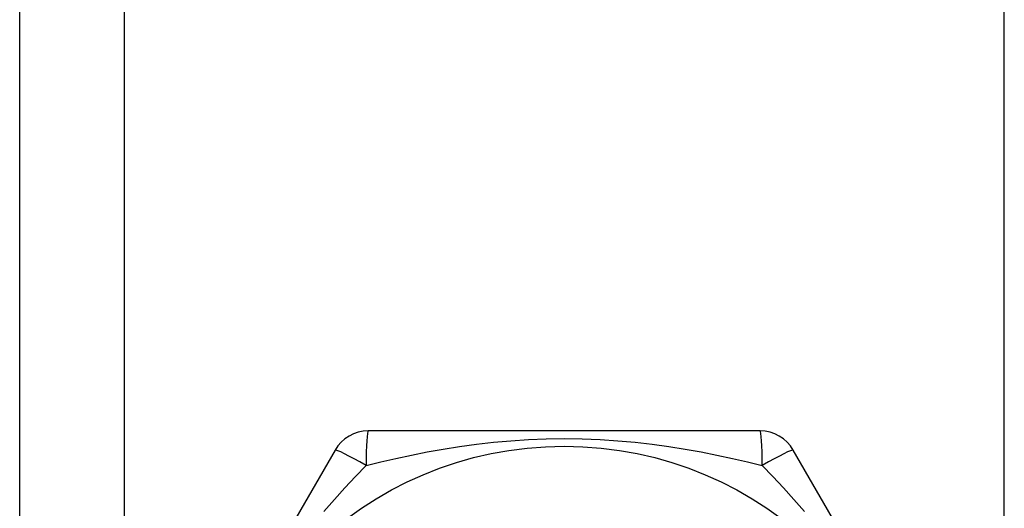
# Model space of a CAD drawing. Header units: inches. Extents: x 2.8 to 89.6, y 4.6 to 48.7.
# Tile 23 of 75: x 16.953 to 17.461, y 12.689 to 12.941. Entities that reach past the tile are written whole.
import ezdxf

# ---------------------------------------------------------------- set-up
doc = ezdxf.new("R2010")
doc.units = ezdxf.units.IN
doc.header["$MEASUREMENT"] = 0
doc.layers.add('Visible Edges(ANSI)', color=7, linetype='Continuous', lineweight=25)
doc.layers.add('Visible Tangent Edges(ANSI)', color=7, linetype='Continuous', lineweight=25)

msp = doc.modelspace()

# ---------------------------------------------------------------- linework, layer by layer
at = {"layer": 'Visible Edges(ANSI)'}
for p, q in [((16.95311, 12.20697), (16.95311, 33.5298)), ((17.33526, 12.72862), (17.13296, 12.72862)), ((17.11591, 12.71878), (17.01476, 12.54358)), ((17.45345, 12.54358), (17.3523, 12.71878))]:
    msp.add_line(p, q, dxfattribs=at)
msp.add_circle((17.23411, 12.53374), 0.18701, dxfattribs=at)
for centre, start, end in [((17.13296, 12.70894), 90, 150), ((17.33526, 12.70894), 30, 90)]:
    msp.add_arc(centre, 0.01969, start, end, dxfattribs=at)
at = {"layer": 'Visible Tangent Edges(ANSI)'}
for p, q in [((17.00696, 33.5298), (17.00696, 12.20697)), ((17.46126, 12.20697), (17.46126, 33.5298))]:
    msp.add_line(p, q, dxfattribs=at)
at = {"layer": 'Visible Tangent Edges(ANSI)', "flags": 128}
for points in [[(17.13186, 12.71084), (17.13948, 12.7127), (17.14727, 12.7145), (17.15525, 12.71621), (17.1634, 12.71781), (17.17171, 12.7193), (17.18017, 12.72063), (17.1888, 12.72181), (17.19758, 12.72281), (17.20652, 12.72361), (17.21562, 12.7242), (17.22484, 12.72456), (17.23413, 12.72469), (17.24344, 12.72456), (17.25266, 12.7242), (17.26175, 12.72361), (17.27068, 12.72281), (17.27946, 12.72181), (17.28808, 12.72063), (17.29653, 12.71929), (17.30482, 12.71781), (17.31295, 12.71621), (17.32093, 12.7145), (17.32873, 12.7127), (17.33635, 12.71084)], [(17.11006, 12.68702), (17.11551, 12.69326), (17.12097, 12.6993), (17.12643, 12.70517), (17.13186, 12.71084)], [(17.33636, 12.71084), (17.34177, 12.70517), (17.34723, 12.69932), (17.3527, 12.69326), (17.35817, 12.68701)]]:
    msp.add_lwpolyline(points, dxfattribs=at)
at = {"layer": 'Visible Tangent Edges(ANSI)'}
for centre, major_axis, start_param, end_param in [((17.13296, 12.70894), (0, 0.01969), 0, 1.474012), ((17.33526, 12.70894), (0, 0.01969), 4.809173, 6.283185), ((17.13296, 12.70894), (-0.01705, 0.00984), 4.809173, 6.283185), ((17.33526, 12.70894), (0.01705, 0.00984), 0, 1.474012)]:
    msp.add_ellipse(centre, major_axis=major_axis, ratio=0.056054, start_param=start_param, end_param=end_param, dxfattribs=at)

doc.saveas('drawing.dxf')
